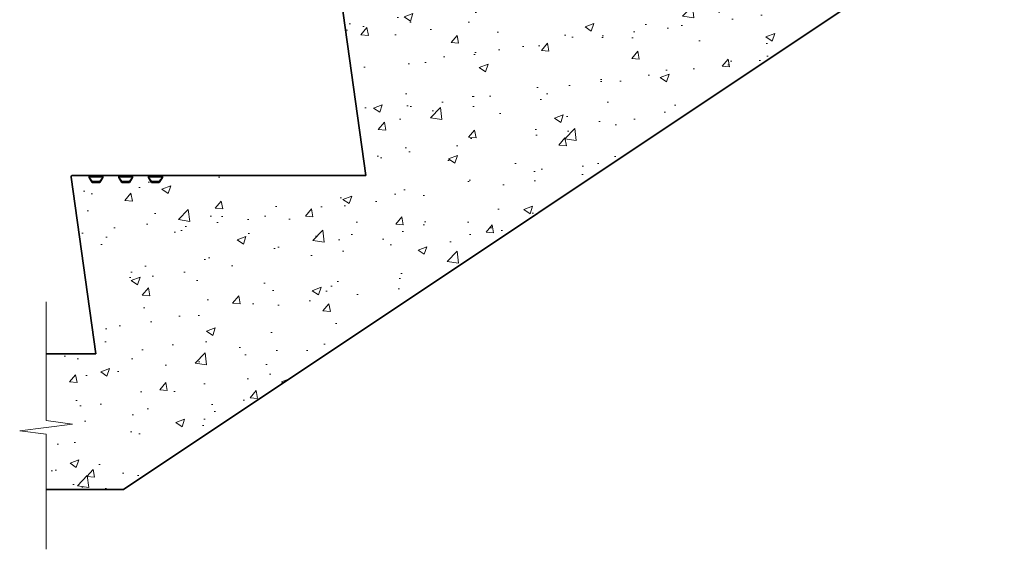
# Model space of a CAD drawing. Header units: millimetres. Extents: x -347 to 646, y -989 to 80.
# Tile 1 of 4: x -347 to 646, y -989 to -454. Entities that reach past the tile are written whole.
import ezdxf

# ---------------------------------------------------------------- set-up
doc = ezdxf.new("R2010")
doc.units = ezdxf.units.MM
for name, color, linetype, lineweight in [('FS-DETAIL', 3, 'Continuous', 35), ('FS-DETAIL-HATCH', 253, 'Continuous', 13), ('FS-DETAIL-THIN', 8, 'Continuous', 18)]:
    doc.layers.add(name, color=color, linetype=linetype, lineweight=lineweight)

# ---------------------------------------------------------------- blocks, each defined once
blk = doc.blocks.new('FS_SM512')
at = {"layer": 'FS-DETAIL-HATCH'}
blk.add_hatch(color=256, dxfattribs=at).paths.add_polyline_path([(5.76, 6.26), (-5.76, 6.26), (-5.76, 4.68), (5.76, 4.68)])
at = {"layer": 'FS-DETAIL'}
for p, q in [((-7, 3.99), (-7, 5.47)), ((-3.84, -1.2), (-7, 3.99)), ((-5.94, 5.47), (-5.94, 4.68)), ((-5.76, 4.53), (5.76, 4.53)), ((7, 3.99), (3.84, -1.2)), ((5.94, 4.68), (5.94, 5.47)), ((7, 5.47), (7, 3.99)), ((3.84, -1.2), (-3.84, -1.2))]:
    blk.add_line(p, q, dxfattribs=at)
for centre, radius, start, end in [((-6.47, 5.47), 0.529, 0, 180), ((-5.79, 4.68), 0.153, 180, 280.34563), ((5.76, 4.71), 0.183, 270, 349.65437), ((6.47, 5.47), 0.529, 0, 180)]:
    blk.add_arc(centre, radius, start, end, dxfattribs=at)
at = {"layer": 'FS-DETAIL-THIN'}
for p, q in [((-5.76, 4.68), (-5.76, 6.26)), ((-5.76, 6.26), (5.76, 6.26)), ((5.76, 4.68), (-5.76, 4.68)), ((5.76, 6.26), (5.76, 4.68))]:
    blk.add_line(p, q, dxfattribs=at)

msp = doc.modelspace()

# ---------------------------------------------------------------- hatches: boundary and pattern name
at = {"layer": 'FS-DETAIL-HATCH'}
h = msp.add_hatch(dxfattribs=at)
h.set_pattern_fill('AR-CONC', color=256, scale=0.5)
h.paths.add_polyline_path([(594.56, -370), (619.56, -370), (619.56, -314.28), (592.89, -310.89), (646.22, -304.11), (619.56, -300.72), (619.56, -251.5), (338.34, -251.5), (338.34, -251.52), (335.34, -251.52), (335.34, -259.52), (333.34, -259.52), (333.34, -251.52), (330.34, -251.52), (308.34, -251.5), (308.34, -251.52), (305.34, -251.52), (305.34, -259.52), (303.34, -259.52), (303.34, -251.52), (300.34, -251.52), (278.34, -251.5), (278.34, -251.52), (275.34, -251.52), (275.34, -259.52), (273.34, -259.52), (273.34, -251.52), (270.34, -251.52), (250.84, -251.5, 0.460546), (249.36, -253.23), (277.14, -431.5), (66.12, -431.5), (66.12, -431.52), (63.12, -431.52), (63.12, -439.52), (61.12, -439.52), (61.12, -431.52), (58.12, -431.52), (36.12, -431.5), (36.12, -431.52), (33.12, -431.52), (33.12, -439.52), (31.12, -439.52), (31.12, -431.52), (28.12, -431.52), (6.12, -431.5), (6.12, -431.52), (3.12, -431.52), (3.12, -439.52), (1.12, -439.52), (1.12, -431.52), (-1.88, -431.52), (-21.38, -431.5, 0.460546), (-22.86, -433.23), (4.92, -611.5), (-209.14, -611.5), (-209.14, -611.52), (-212.14, -611.52), (-212.14, -619.52), (-214.14, -619.52), (-214.14, -611.52), (-217.14, -611.52), (-239.14, -611.5), (-239.14, -611.52), (-242.14, -611.52), (-242.14, -619.52), (-244.14, -619.52), (-244.14, -611.52), (-247.14, -611.52), (-269.14, -611.5), (-269.14, -611.52), (-272.14, -611.52), (-272.14, -619.52), (-274.14, -619.52), (-274.14, -611.52), (-277.14, -611.52), (-296.64, -611.5, 0.460546), (-298.13, -613.23), (-270.35, -791.5), (-320.37, -791.5), (-320.37, -858.93), (-293.7, -862.32), (-347.03, -869.1), (-320.37, -872.49), (-320.37, -928.21), (-242.24, -928.21)])

# ---------------------------------------------------------------- linework, layer by layer
at = {"layer": 'FS-DETAIL'}
msp.add_line((-320.37, -791.5), (-270.35, -791.5), dxfattribs=at)
at = {"layer": 'FS-DETAIL', "flags": 128}
msp.add_lwpolyline([(-320.37, -928.21), (-242.24, -928.21), (594.56, -370), (619.56, -370)], dxfattribs=at)
msp.add_lwpolyline([(-270.1, -791.46), (-295.08, -613.19, -0.456412), (-293.6, -611.48), (-277.1, -611.48), (-277.1, -613.49), (-273.94, -617.68), (-266.26, -617.68), (-263.1, -613.49), (-263.1, -611.48), (-247.1, -611.48), (-247.1, -613.49), (-243.94, -617.68), (-236.26, -617.68), (-233.1, -613.49), (-233.1, -611.48), (-217.1, -611.48), (-217.1, -613.49), (-213.94, -617.68), (-206.26, -617.68), (-203.1, -613.49), (-203.1, -611.48), (2.12, -611.48), (-22.86, -433.21, -0.456412)], format="xyb", dxfattribs=at)
at = {"layer": 'FS-DETAIL-THIN'}
msp.add_lwpolyline([(-320.37, -988.7), (-320.37, -872.49), (-347.03, -869.1), (-293.7, -862.32), (-320.37, -858.93), (-320.37, -739.08)], dxfattribs=at)

# ---------------------------------------------------------------- block references
at = {"layer": 'FS-DETAIL'}
for p in [(-270.1, -617.48), (-240.1, -617.48), (-210.1, -617.48)]:
    msp.add_blockref('FS_SM512', p, dxfattribs=at)

doc.saveas('drawing.dxf')
